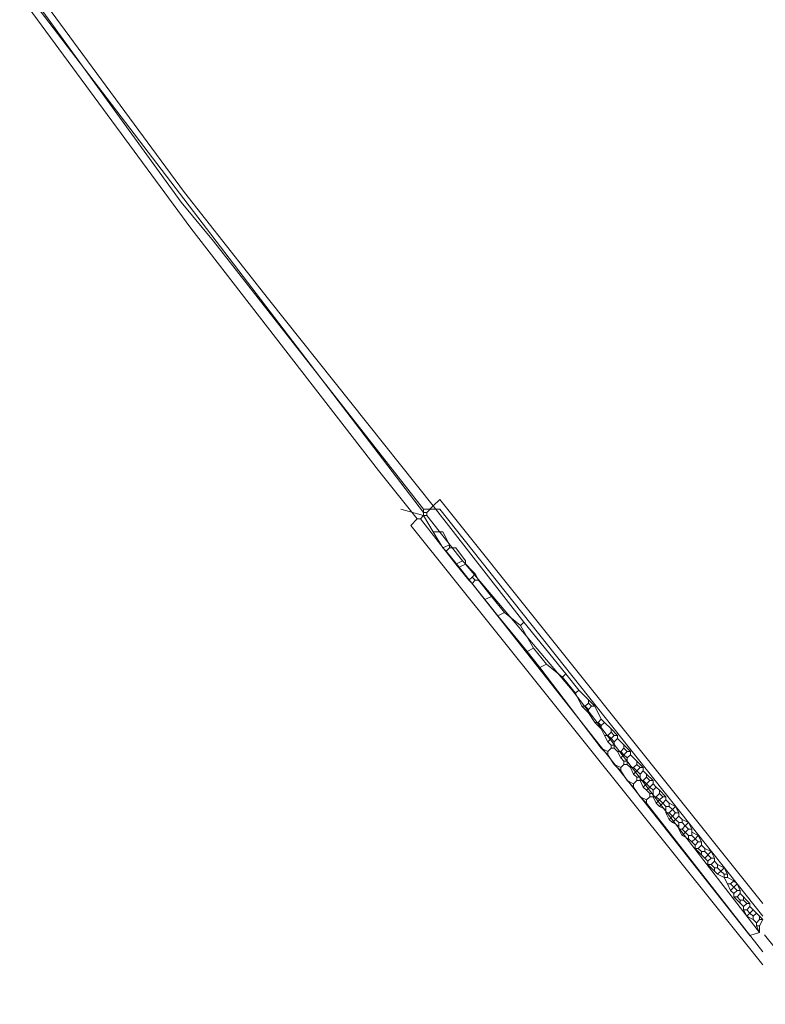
# Model space of a CAD drawing. Header units: metres. Extents: x 92810 to 93633, y 464687 to 465459.
# Tile 252 of 256: x 93405 to 93421, y 465187 to 465209. Entities that reach past the tile are written whole.
import ezdxf
from ezdxf.lldxf.tags import DXFTag

# ---------------------------------------------------------------- set-up
doc = ezdxf.new("R2010")
doc.units = ezdxf.units.M
for name, color, linetype, lineweight, transparency in [('B-OI-KL-DATA_LIANDER-G', 90, 'SI_B_DATA_LIANDER', 18, 0.4), ('B-OI-KL-ET_HS_LIANDER-G', 10, 'SI_B_ET_HS_LIANDON', 18, 0.4), ('B-WE-KL-DATA-G', 90, 'KL-DATA-N', 18, 0.4)]:
    doc.layers.add(name, color=color, linetype=linetype, lineweight=lineweight, transparency=transparency)
doc.styles.get("Standard").update_dxf_attribs({"font": 'isocp.shx'})
tags = doc.linetypes.add('KL-DATA-N', pattern='A,4,-1,[101,NLCS.SHX,S=0.5,R=0,X=0,Y=0],-1,4,-1,["D",Standard,S=1,R=0,X=-0.25,Y=-0.5],-1.5', length=12.5).pattern_tags.tags
tags[18] = DXFTag(74, 10)
doc.linetypes.add('SI_B_DATA_LIANDER', pattern='A,5,-2,["LI-DATA",Standard,S=1.5,R=0,X=-0.51,Y=-0.75],-11', length=18)
doc.linetypes.add('SI_B_ET_HS_LIANDON', pattern='A,5,-2,["LI-HS",Standard,S=1.5,R=0,X=-0.51,Y=-0.75],-10', length=17)

msp = doc.modelspace()

# ---------------------------------------------------------------- linework, layer by layer
at = {"layer": 'B-OI-KL-DATA_LIANDER-G', "flags": 128}
for points in [[(93404.75, 465209.321), (93404.893, 465209.179), (93408.107, 465204.75), (93408.821, 465203.893), (93413.464, 465197.964)], [(93413.464, 465197.821), (93412.964, 465197.964)], [(93413.464, 465197.964), (93413.464, 465197.821)], [(93413.464, 465197.964), (93413.821, 465197.964), (93420.964, 465188.964)], [(93413.464, 465197.821), (93413.679, 465197.464)], [(93413.679, 465197.464), (93413.893, 465197.464), (93414.036, 465197.179)], [(93413.679, 465197.464), (93413.893, 465197.107)], [(93414.036, 465197.179), (93413.893, 465197.107)], [(93414.036, 465197.179), (93414.036, 465197.107)], [(93413.893, 465197.107), (93413.964, 465197.036)], [(93414.036, 465197.107), (93413.964, 465197.036)], [(93413.964, 465197.036), (93414.25, 465196.679)], [(93414.036, 465197.107), (93414.179, 465197.107), (93414.393, 465196.821), (93414.393, 465196.75)], [(93414.393, 465196.75), (93414.25, 465196.679)], [(93414.25, 465196.679), (93420.679, 465188.536), (93420.893, 465188.607), (93416.75, 465193.964), (93414.393, 465196.75)]]:
    msp.add_lwpolyline(points, dxfattribs=at)
at = {"layer": 'B-OI-KL-ET_HS_LIANDER-G'}
for p, q in [((93414.536, 465196.321), (93415.107, 465195.607)), ((93417.679, 465192.821), (93417.679, 465192.679)), ((93417.964, 465192.464), (93417.964, 465192.321)), ((93418.25, 465192.107), (93418.25, 465191.964)), ((93418.536, 465191.75), (93418.536, 465191.607)), ((93418.821, 465191.393), (93418.821, 465191.25)), ((93419.107, 465191.036), (93419.107, 465190.893)), ((93419.321, 465190.893), (93419.179, 465190.75)), ((93419.393, 465190.893), (93419.393, 465190.75)), ((93419.821, 465190.393), (93419.679, 465190.25))]:
    msp.add_line(p, q, dxfattribs=at)
at = {"layer": 'B-OI-KL-ET_HS_LIANDER-G', "flags": 128}
for points in [[(93404.679, 465209.393), (93413.464, 465197.893)], [(93404.821, 465209.536), (93408.179, 465204.964), (93410.036, 465202.607), (93413.679, 465198.036)], [(93404.536, 465209.321), (93408.321, 465204.179), (93412.464, 465198.821), (93413.321, 465197.75)], [(93413.679, 465198.036), (93413.821, 465198.179), (93420.964, 465189.25)], [(93413.464, 465197.893), (93413.536, 465197.893)], [(93413.464, 465197.893), (93413.464, 465197.821)], [(93413.679, 465198.036), (93413.536, 465197.893)], [(93413.536, 465197.893), (93413.536, 465197.821)], [(93413.679, 465198.036), (93415.679, 465195.464)], [(93413.321, 465197.75), (93413.179, 465197.607), (93420.964, 465187.893)], [(93413.321, 465197.75), (93413.393, 465197.75)], [(93413.464, 465197.821), (93413.393, 465197.75)], [(93413.393, 465197.75), (93414.179, 465196.75)], [(93413.464, 465197.821), (93413.536, 465197.821)], [(93413.536, 465197.821), (93414.321, 465196.821)], [(93414.321, 465196.821), (93414.179, 465196.75)], [(93414.179, 465196.75), (93414.464, 465196.393)], [(93414.321, 465196.821), (93414.607, 465196.536)], [(93414.607, 465196.536), (93414.536, 465196.464)], [(93414.607, 465196.536), (93414.679, 465196.393)], [(93414.536, 465196.464), (93414.464, 465196.393)], [(93414.464, 465196.393), (93414.536, 465196.321)], [(93414.536, 465196.464), (93414.607, 465196.393)], [(93414.607, 465196.393), (93414.536, 465196.321)], [(93414.607, 465196.393), (93414.679, 465196.393)], [(93414.679, 465196.393), (93414.964, 465196.036)], [(93414.964, 465196.036), (93414.821, 465195.964)], [(93414.964, 465196.036), (93415.25, 465195.679)], [(93415.25, 465195.679), (93415.107, 465195.607)], [(93415.25, 465195.679), (93415.607, 465195.393)], [(93415.107, 465195.607), (93415.75, 465194.821)], [(93415.679, 465195.464), (93415.607, 465195.393)], [(93415.679, 465195.464), (93416.607, 465194.321)], [(93415.607, 465195.393), (93415.893, 465194.893)], [(93415.893, 465194.893), (93415.75, 465194.821)], [(93415.75, 465194.821), (93416.036, 465194.464)], [(93415.893, 465194.893), (93416.179, 465194.536)], [(93416.179, 465194.536), (93416.036, 465194.464)], [(93416.036, 465194.464), (93417.393, 465192.679)], [(93416.179, 465194.536), (93416.536, 465194.25)], [(93416.607, 465194.321), (93416.536, 465194.25)], [(93416.536, 465194.25), (93416.821, 465193.893)], [(93416.607, 465194.321), (93416.893, 465193.964)], [(93416.893, 465193.964), (93416.821, 465193.893)], [(93416.893, 465193.964), (93417.107, 465193.75)], [(93416.821, 465193.893), (93416.964, 465193.607)], [(93417.107, 465193.75), (93417.25, 465193.607)], [(93417.107, 465193.75), (93417.107, 465193.679)], [(93416.964, 465193.607), (93417.036, 465193.607)], [(93416.964, 465193.607), (93417.107, 465193.464)], [(93417.107, 465193.679), (93417.036, 465193.607)], [(93417.036, 465193.607), (93417.107, 465193.536)], [(93417.107, 465193.679), (93417.179, 465193.607)], [(93417.179, 465193.607), (93417.107, 465193.536)], [(93417.107, 465193.536), (93417.107, 465193.464)], [(93417.179, 465193.607), (93417.25, 465193.607)], [(93417.25, 465193.607), (93417.393, 465193.321)], [(93417.107, 465193.464), (93417.25, 465193.25)], [(93417.393, 465193.321), (93417.321, 465193.25)], [(93417.393, 465193.321), (93417.464, 465193.25)], [(93417.25, 465193.25), (93417.321, 465193.25)], [(93417.25, 465193.25), (93417.393, 465193.107)], [(93417.321, 465193.25), (93417.393, 465193.179)], [(93417.464, 465193.25), (93417.393, 465193.179)], [(93417.393, 465193.179), (93417.393, 465193.107)], [(93417.393, 465193.107), (93417.464, 465192.964)], [(93417.464, 465193.25), (93417.607, 465193.107)], [(93417.607, 465193.107), (93417.75, 465192.964)], [(93417.607, 465193.107), (93417.607, 465193.036)], [(93417.464, 465192.964), (93417.536, 465192.964)], [(93417.464, 465192.964), (93417.536, 465192.821)], [(93417.607, 465193.036), (93417.536, 465192.964)], [(93417.536, 465192.964), (93417.607, 465192.893)], [(93417.607, 465192.893), (93417.536, 465192.821)], [(93417.536, 465192.821), (93417.607, 465192.75)], [(93417.607, 465193.036), (93417.679, 465192.964)], [(93417.679, 465192.964), (93417.607, 465192.893)], [(93417.607, 465192.893), (93417.679, 465192.821)], [(93417.679, 465192.964), (93417.75, 465192.964)], [(93417.75, 465192.893), (93417.679, 465192.821)], [(93417.75, 465192.964), (93417.75, 465192.893)], [(93417.75, 465192.893), (93418.036, 465192.607)], [(93417.393, 465192.679), (93417.536, 465192.607)], [(93417.393, 465192.679), (93417.536, 465192.536)], [(93417.607, 465192.679), (93417.536, 465192.607)], [(93417.536, 465192.607), (93417.536, 465192.536)], [(93417.607, 465192.75), (93417.679, 465192.75)], [(93417.607, 465192.75), (93417.607, 465192.679)], [(93417.607, 465192.679), (93417.679, 465192.679)], [(93417.679, 465192.679), (93417.75, 465192.607)], [(93417.75, 465192.607), (93417.821, 465192.607)], [(93417.75, 465192.607), (93417.821, 465192.464)], [(93417.893, 465192.679), (93417.821, 465192.607)], [(93417.821, 465192.607), (93417.893, 465192.536)], [(93417.893, 465192.75), (93417.893, 465192.679)], [(93417.893, 465192.679), (93417.964, 465192.607)], [(93417.964, 465192.607), (93417.893, 465192.536)], [(93417.964, 465192.607), (93418.036, 465192.607)], [(93418.036, 465192.607), (93418.036, 465192.536)], [(93417.536, 465192.536), (93417.679, 465192.321)], [(93417.893, 465192.536), (93417.821, 465192.464)], [(93417.821, 465192.464), (93417.893, 465192.393)], [(93417.893, 465192.536), (93417.964, 465192.464)], [(93417.893, 465192.393), (93417.964, 465192.393)], [(93417.893, 465192.393), (93417.893, 465192.321)], [(93418.036, 465192.536), (93417.964, 465192.464)], [(93418.036, 465192.536), (93418.179, 465192.393)], [(93418.179, 465192.393), (93418.321, 465192.25)], [(93418.179, 465192.393), (93418.179, 465192.321)], [(93417.679, 465192.321), (93417.821, 465192.25)], [(93417.679, 465192.321), (93417.821, 465192.179)], [(93417.893, 465192.321), (93417.821, 465192.25)], [(93417.821, 465192.25), (93417.821, 465192.179)], [(93417.821, 465192.179), (93417.964, 465191.964)], [(93417.893, 465192.321), (93417.964, 465192.321)], [(93417.964, 465192.321), (93418.036, 465192.25)], [(93418.036, 465192.25), (93418.107, 465192.25)], [(93418.036, 465192.25), (93418.107, 465192.107)], [(93418.179, 465192.321), (93418.107, 465192.25)], [(93418.107, 465192.25), (93418.179, 465192.179)], [(93418.179, 465192.179), (93418.107, 465192.107)], [(93418.179, 465192.321), (93418.25, 465192.25)], [(93418.25, 465192.25), (93418.179, 465192.179)], [(93418.179, 465192.179), (93418.25, 465192.107)], [(93418.25, 465192.25), (93418.321, 465192.25)], [(93418.321, 465192.179), (93418.25, 465192.107)], [(93418.321, 465192.25), (93418.321, 465192.179)], [(93418.321, 465192.179), (93418.393, 465192.107)], [(93417.964, 465191.964), (93418.107, 465191.893)], [(93417.964, 465191.964), (93418.107, 465191.821)], [(93418.107, 465192.107), (93418.179, 465192.036)], [(93418.179, 465191.964), (93418.107, 465191.893)], [(93418.179, 465192.036), (93418.25, 465192.036)], [(93418.179, 465192.036), (93418.179, 465191.964)], [(93418.179, 465191.964), (93418.321, 465191.964)], [(93418.25, 465191.964), (93418.321, 465191.821)], [(93418.393, 465192.036), (93418.321, 465191.964)], [(93418.321, 465191.964), (93418.393, 465191.893)], [(93418.393, 465192.107), (93418.536, 465191.964)], [(93418.393, 465192.107), (93418.393, 465192.036)], [(93418.393, 465192.036), (93418.464, 465191.964)], [(93418.464, 465191.964), (93418.393, 465191.893)], [(93418.464, 465191.964), (93418.536, 465191.964)], [(93418.536, 465191.964), (93418.536, 465191.893)], [(93418.107, 465191.893), (93418.107, 465191.821)], [(93418.107, 465191.821), (93418.25, 465191.607)], [(93418.393, 465191.893), (93418.321, 465191.821)], [(93418.321, 465191.821), (93418.393, 465191.75)], [(93418.393, 465191.893), (93418.464, 465191.821)], [(93418.464, 465191.821), (93418.393, 465191.75)], [(93418.393, 465191.75), (93418.464, 465191.679)], [(93418.536, 465191.893), (93418.464, 465191.821)], [(93418.464, 465191.821), (93418.536, 465191.75)], [(93418.536, 465191.893), (93418.607, 465191.821)], [(93418.607, 465191.821), (93418.536, 465191.75)], [(93418.607, 465191.821), (93418.679, 465191.75)], [(93418.679, 465191.75), (93418.821, 465191.607)], [(93418.679, 465191.75), (93418.679, 465191.679)], [(93418.25, 465191.607), (93418.393, 465191.536)], [(93418.25, 465191.607), (93418.393, 465191.464)], [(93418.464, 465191.607), (93418.393, 465191.536)], [(93418.393, 465191.536), (93418.393, 465191.464)], [(93418.464, 465191.679), (93418.536, 465191.679)], [(93418.464, 465191.679), (93418.464, 465191.607)], [(93418.464, 465191.607), (93418.607, 465191.607)], [(93418.536, 465191.607), (93418.607, 465191.464)], [(93418.679, 465191.679), (93418.607, 465191.607)], [(93418.607, 465191.607), (93418.679, 465191.536)], [(93418.679, 465191.536), (93418.607, 465191.464)], [(93418.679, 465191.679), (93418.75, 465191.607)], [(93418.75, 465191.607), (93418.679, 465191.536)], [(93418.679, 465191.536), (93418.75, 465191.464)], [(93418.75, 465191.607), (93418.821, 465191.607)], [(93418.821, 465191.536), (93418.75, 465191.464)], [(93418.821, 465191.607), (93418.821, 465191.536)], [(93418.821, 465191.536), (93418.893, 465191.464)], [(93418.393, 465191.464), (93420.964, 465188.179)], [(93418.607, 465191.464), (93418.679, 465191.393)], [(93418.75, 465191.464), (93418.679, 465191.393)], [(93418.679, 465191.393), (93418.821, 465191.321)], [(93418.75, 465191.464), (93418.821, 465191.393)], [(93418.821, 465191.393), (93418.893, 465191.393)], [(93418.893, 465191.464), (93419.036, 465191.393)], [(93418.893, 465191.464), (93418.893, 465191.393)], [(93418.893, 465191.393), (93418.964, 465191.321)], [(93418.964, 465191.321), (93418.893, 465191.25)], [(93419.036, 465191.393), (93418.964, 465191.321)], [(93418.964, 465191.321), (93419.036, 465191.25)], [(93419.036, 465191.393), (93419.107, 465191.25)], [(93418.821, 465191.25), (93418.893, 465191.25)], [(93418.821, 465191.25), (93418.893, 465191.107)], [(93418.893, 465191.25), (93418.964, 465191.179)], [(93418.964, 465191.179), (93418.893, 465191.107)], [(93418.893, 465191.107), (93418.964, 465191.036)], [(93419.036, 465191.25), (93418.964, 465191.179)], [(93418.964, 465191.179), (93419.036, 465191.107)], [(93419.036, 465191.107), (93418.964, 465191.036)], [(93419.036, 465191.25), (93419.107, 465191.25)], [(93419.107, 465191.179), (93419.036, 465191.107)], [(93419.036, 465191.107), (93419.107, 465191.036)], [(93419.107, 465191.25), (93419.107, 465191.179)], [(93419.107, 465191.179), (93419.179, 465191.107)], [(93419.179, 465191.107), (93419.321, 465191.036)], [(93419.179, 465191.107), (93419.179, 465191.036)], [(93418.964, 465191.036), (93419.107, 465190.964)], [(93419.107, 465191.036), (93419.179, 465191.036)], [(93419.107, 465190.893), (93419.179, 465190.893)], [(93419.107, 465190.893), (93419.179, 465190.75)], [(93419.179, 465191.036), (93419.25, 465190.964)], [(93419.25, 465190.964), (93419.179, 465190.893)], [(93419.179, 465190.893), (93419.321, 465190.75)], [(93419.321, 465191.036), (93419.25, 465190.964)], [(93419.25, 465190.964), (93419.321, 465190.893)], [(93419.321, 465191.036), (93419.393, 465190.893)], [(93419.321, 465190.893), (93419.393, 465190.893)], [(93419.179, 465190.75), (93419.321, 465190.679)], [(93419.321, 465190.75), (93419.393, 465190.75)], [(93419.321, 465190.75), (93419.321, 465190.679)], [(93419.321, 465190.679), (93419.393, 465190.607)], [(93419.393, 465190.821), (93419.536, 465190.75)], [(93419.393, 465190.75), (93419.464, 465190.679)], [(93419.464, 465190.679), (93419.393, 465190.607)], [(93419.536, 465190.75), (93419.464, 465190.679)], [(93419.464, 465190.679), (93419.536, 465190.607)], [(93419.536, 465190.75), (93419.607, 465190.607)], [(93419.393, 465190.607), (93419.464, 465190.536)], [(93419.536, 465190.607), (93419.464, 465190.536)], [(93419.464, 465190.536), (93419.464, 465190.464)], [(93419.464, 465190.464), (93419.536, 465190.464)], [(93419.464, 465190.464), (93419.679, 465190.25)], [(93419.536, 465190.607), (93419.607, 465190.607)], [(93419.607, 465190.536), (93419.536, 465190.464)], [(93419.536, 465190.464), (93419.607, 465190.393)], [(93419.607, 465190.607), (93419.607, 465190.536)], [(93419.607, 465190.536), (93419.679, 465190.464)], [(93419.679, 465190.464), (93419.821, 465190.393)], [(93419.679, 465190.464), (93419.679, 465190.393)], [(93419.607, 465190.393), (93419.679, 465190.393)], [(93419.607, 465190.393), (93419.607, 465190.321)], [(93419.679, 465190.393), (93419.821, 465190.25)], [(93419.679, 465190.25), (93419.75, 465190.179)], [(93419.821, 465190.25), (93419.75, 465190.179)], [(93419.821, 465190.393), (93419.893, 465190.25)], [(93419.821, 465190.25), (93419.893, 465190.25)], [(93419.893, 465190.25), (93419.893, 465190.179)], [(93419.75, 465190.179), (93419.75, 465190.107)], [(93419.75, 465190.107), (93419.821, 465190.107)], [(93419.75, 465190.107), (93419.893, 465189.964)], [(93419.893, 465190.179), (93419.821, 465190.107)], [(93419.821, 465190.107), (93419.893, 465190.036)], [(93419.893, 465190.179), (93419.964, 465190.107)], [(93419.893, 465190.036), (93419.964, 465190.036)], [(93419.893, 465190.036), (93419.893, 465189.964)], [(93419.964, 465190.107), (93420.107, 465190.036)], [(93419.964, 465190.107), (93419.964, 465190.036)], [(93419.964, 465190.036), (93420.036, 465189.964)], [(93420.107, 465190.036), (93420.036, 465189.964)], [(93420.107, 465190.036), (93420.179, 465189.893)], [(93419.893, 465189.964), (93419.964, 465189.893)], [(93420.036, 465189.964), (93419.964, 465189.893)], [(93419.964, 465189.893), (93420.107, 465189.821)], [(93420.036, 465189.964), (93420.107, 465189.893)], [(93420.107, 465189.893), (93420.179, 465189.893)], [(93420.107, 465189.893), (93420.107, 465189.821)], [(93420.107, 465189.821), (93420.179, 465189.821)], [(93420.107, 465189.821), (93420.179, 465189.679)], [(93420.179, 465189.893), (93420.179, 465189.821)], [(93420.179, 465189.821), (93420.321, 465189.75)], [(93420.179, 465189.679), (93420.25, 465189.679)], [(93420.179, 465189.679), (93420.25, 465189.536)], [(93420.321, 465189.75), (93420.25, 465189.679)], [(93420.25, 465189.679), (93420.321, 465189.607)], [(93420.321, 465189.607), (93420.25, 465189.536)], [(93420.321, 465189.75), (93420.393, 465189.679)], [(93420.393, 465189.679), (93420.321, 465189.607)], [(93420.321, 465189.607), (93420.393, 465189.536)], [(93420.393, 465189.679), (93420.464, 465189.536)], [(93420.25, 465189.536), (93420.321, 465189.464)], [(93420.393, 465189.536), (93420.321, 465189.464)], [(93420.321, 465189.464), (93420.321, 465189.393)], [(93420.321, 465189.393), (93420.393, 465189.393)], [(93420.321, 465189.393), (93420.536, 465189.179)], [(93420.393, 465189.536), (93420.464, 465189.536)], [(93420.464, 465189.464), (93420.393, 465189.393)], [(93420.393, 465189.393), (93420.464, 465189.321)], [(93420.464, 465189.536), (93420.464, 465189.464)], [(93420.464, 465189.464), (93420.679, 465189.25)], [(93420.536, 465189.393), (93420.536, 465189.321)], [(93420.464, 465189.321), (93420.536, 465189.321)], [(93420.464, 465189.321), (93420.464, 465189.25)], [(93420.536, 465189.321), (93420.607, 465189.25)], [(93420.607, 465189.25), (93420.536, 465189.179)], [(93420.536, 465189.179), (93420.536, 465189.107)], [(93420.607, 465189.25), (93420.679, 465189.25)], [(93420.679, 465189.179), (93420.607, 465189.107)], [(93420.679, 465189.25), (93420.679, 465189.179)], [(93420.679, 465189.179), (93420.821, 465189.036)], [(93420.536, 465189.107), (93420.607, 465189.107)], [(93420.536, 465189.107), (93420.607, 465188.964)], [(93420.607, 465189.107), (93420.679, 465189.036)], [(93420.679, 465189.036), (93420.607, 465188.964)], [(93420.607, 465188.964), (93420.75, 465188.893)], [(93420.75, 465189.107), (93420.679, 465189.036)], [(93420.679, 465189.036), (93420.75, 465188.964)], [(93420.821, 465189.036), (93420.75, 465188.964)], [(93420.75, 465188.964), (93420.75, 465188.893)], [(93420.821, 465189.036), (93420.893, 465188.964)], [(93420.893, 465188.964), (93420.964, 465188.893)], [(93420.893, 465188.964), (93420.893, 465188.893)], [(93420.75, 465188.893), (93420.821, 465188.821)], [(93420.893, 465188.893), (93420.821, 465188.821)], [(93420.821, 465188.821), (93420.821, 465188.75)], [(93420.821, 465188.75), (93420.893, 465188.75)], [(93420.821, 465188.75), (93420.893, 465188.607), (93420.893, 465188.75)], [(93420.893, 465188.893), (93420.964, 465188.893)], [(93420.964, 465188.893), (93420.893, 465188.75)]]:
    msp.add_lwpolyline(points, dxfattribs=at)
at = {"layer": 'B-WE-KL-DATA-G'}
msp.add_lwpolyline([(93421, 465188.556), (93431.24, 465175.83), (93435.12, 465171.32), (93439.21, 465166.96), (93443.49, 465162.76), (93447.97, 465158.78), (93501.555, 465115.542)], dxfattribs=at)

doc.saveas('drawing.dxf')
